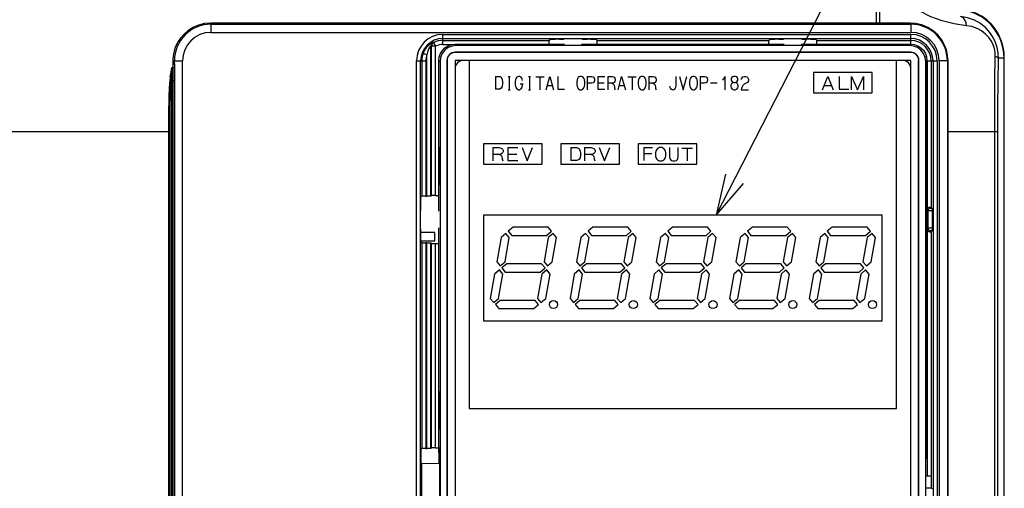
# Model space of a CAD drawing. Extents: x 31 to 410, y 32 to 287.
# Tile 14 of 41: x 64 to 112, y 224 to 247. Entities that reach past the tile are written whole.
import ezdxf

# ---------------------------------------------------------------- set-up
doc = ezdxf.new("R2010")
doc.units = 0
doc.header["$LTSCALE"] = 23.1
doc.layers.get('0').update_dxf_attribs({"linetype": 'CONTINUOUS'})
for name, color, linetype in [('ALL_AXIS', 7, 'CONTINUOUS'), ('ALL_CURVE', 7, 'CONTINUOUS'), ('ALL_FEATURES', 7, 'CONTINUOUS'), ('ALL_NOTE', 7, 'CONTINUOUS')]:
    doc.layers.add(name, color=color, linetype=linetype)

msp = doc.modelspace()

# ---------------------------------------------------------------- linework, layer by layer
at = {"color": 7, "linetype": 'CONTINUOUS'}
for p, q in [((83.947, 236.771), (83.265, 236.771)), ((83.947, 236.371), (83.947, 236.771)), ((83.266, 236.371), (83.947, 236.371))]:
    msp.add_line(p, q, dxfattribs=at)
at = {"layer": 'ALL_AXIS', "color": 7, "linetype": 'CONTINUOUS'}
for p, q in [((102.567, 244.631), (102.567, 243.631)), ((105.447, 244.631), (102.567, 244.631)), ((105.447, 243.631), (105.447, 244.631)), ((102.567, 243.631), (105.447, 243.631)), ((87.445, 236.732), (87.207, 236.532)), ((87.613, 236.532), (87.445, 236.732)), ((87.801, 237.031), (87.563, 236.831)), ((87.563, 236.831), (87.73, 236.631)), ((89.518, 237.031), (87.801, 237.031)), ((89.448, 236.631), (89.686, 236.831)), ((89.686, 236.831), (89.518, 237.031)), ((89.768, 236.732), (89.53, 236.532)), ((89.936, 236.532), (89.768, 236.732)), ((91.365, 236.732), (91.127, 236.532)), ((91.533, 236.532), (91.365, 236.732)), ((91.721, 237.031), (91.483, 236.831)), ((91.483, 236.831), (91.65, 236.631)), ((93.438, 237.031), (91.721, 237.031)), ((93.368, 236.631), (93.606, 236.831)), ((93.606, 236.831), (93.438, 237.031)), ((93.688, 236.732), (93.45, 236.532)), ((93.856, 236.532), (93.688, 236.732)), ((95.285, 236.732), (95.047, 236.532)), ((95.453, 236.532), (95.285, 236.732)), ((95.641, 237.031), (95.403, 236.831)), ((95.403, 236.831), (95.57, 236.631)), ((97.358, 237.031), (95.641, 237.031)), ((97.288, 236.631), (97.526, 236.831)), ((97.526, 236.831), (97.358, 237.031)), ((97.608, 236.732), (97.37, 236.532)), ((97.776, 236.532), (97.608, 236.732)), ((99.205, 236.732), (98.967, 236.532)), ((99.373, 236.532), (99.205, 236.732)), ((99.561, 237.031), (99.323, 236.831)), ((99.323, 236.831), (99.49, 236.631)), ((101.278, 237.031), (99.561, 237.031)), ((101.208, 236.631), (101.446, 236.831)), ((101.446, 236.831), (101.278, 237.031)), ((101.528, 236.732), (101.29, 236.532)), ((101.696, 236.532), (101.528, 236.732)), ((103.125, 236.732), (102.887, 236.532)), ((103.293, 236.532), (103.125, 236.732)), ((103.481, 237.031), (103.243, 236.831)), ((103.243, 236.831), (103.41, 236.631)), ((105.198, 237.031), (103.481, 237.031)), ((105.128, 236.631), (105.366, 236.831)), ((105.366, 236.831), (105.198, 237.031)), ((105.448, 236.732), (105.21, 236.532)), ((105.616, 236.532), (105.448, 236.732)), ((87.207, 236.532), (86.995, 235.329)), ((87.401, 235.329), (87.613, 236.532)), ((87.73, 236.631), (89.448, 236.631)), ((89.53, 236.532), (89.318, 235.329)), ((89.724, 235.329), (89.936, 236.532)), ((91.127, 236.532), (90.915, 235.329)), ((91.321, 235.329), (91.533, 236.532)), ((91.65, 236.631), (93.368, 236.631)), ((93.45, 236.532), (93.238, 235.329)), ((93.644, 235.329), (93.856, 236.532)), ((95.047, 236.532), (94.835, 235.329)), ((95.241, 235.329), (95.453, 236.532)), ((95.57, 236.631), (97.288, 236.631)), ((97.37, 236.532), (97.158, 235.329)), ((97.564, 235.329), (97.776, 236.532)), ((98.967, 236.532), (98.755, 235.329)), ((99.161, 235.329), (99.373, 236.532)), ((99.49, 236.631), (101.208, 236.631)), ((101.29, 236.532), (101.078, 235.329)), ((101.484, 235.329), (101.696, 236.532)), ((102.887, 236.532), (102.675, 235.329)), ((103.081, 235.329), (103.293, 236.532)), ((103.41, 236.631), (105.128, 236.631)), ((105.21, 236.532), (104.998, 235.329)), ((105.404, 235.329), (105.616, 236.532)), ((86.995, 235.329), (87.163, 235.129)), ((87.163, 235.129), (87.401, 235.329)), ((89.318, 235.329), (89.486, 235.129)), ((89.486, 235.129), (89.724, 235.329)), ((90.915, 235.329), (91.083, 235.129)), ((91.083, 235.129), (91.321, 235.329)), ((93.238, 235.329), (93.406, 235.129)), ((93.406, 235.129), (93.644, 235.329)), ((94.835, 235.329), (95.003, 235.129)), ((95.003, 235.129), (95.241, 235.329)), ((97.158, 235.329), (97.326, 235.129)), ((97.326, 235.129), (97.564, 235.329)), ((98.755, 235.329), (98.923, 235.129)), ((98.923, 235.129), (99.161, 235.329)), ((101.078, 235.329), (101.246, 235.129)), ((101.246, 235.129), (101.484, 235.329)), ((102.675, 235.329), (102.843, 235.129)), ((102.843, 235.129), (103.081, 235.329)), ((104.998, 235.329), (105.166, 235.129)), ((105.166, 235.129), (105.404, 235.329)), ((87.128, 234.932), (86.889, 234.732)), ((87.296, 234.732), (87.128, 234.932)), ((87.484, 235.231), (87.245, 235.031)), ((87.245, 235.031), (87.413, 234.831)), ((87.413, 234.831), (89.13, 234.831)), ((89.201, 235.231), (87.484, 235.231)), ((89.13, 234.831), (89.368, 235.031)), ((89.368, 235.031), (89.201, 235.231)), ((89.451, 234.932), (89.213, 234.732)), ((89.619, 234.732), (89.451, 234.932)), ((91.048, 234.932), (90.809, 234.732)), ((91.216, 234.732), (91.048, 234.932)), ((91.404, 235.231), (91.165, 235.031)), ((91.165, 235.031), (91.333, 234.831)), ((91.333, 234.831), (93.05, 234.831)), ((93.121, 235.231), (91.404, 235.231)), ((93.05, 234.831), (93.288, 235.031)), ((93.288, 235.031), (93.121, 235.231)), ((93.371, 234.932), (93.133, 234.732)), ((93.539, 234.732), (93.371, 234.932)), ((94.968, 234.932), (94.729, 234.732)), ((95.136, 234.732), (94.968, 234.932)), ((95.324, 235.231), (95.085, 235.031)), ((95.085, 235.031), (95.253, 234.831)), ((95.253, 234.831), (96.97, 234.831)), ((97.041, 235.231), (95.324, 235.231)), ((96.97, 234.831), (97.208, 235.031)), ((97.208, 235.031), (97.041, 235.231)), ((97.291, 234.932), (97.053, 234.732)), ((97.459, 234.732), (97.291, 234.932)), ((98.888, 234.932), (98.649, 234.732)), ((99.056, 234.732), (98.888, 234.932)), ((99.244, 235.231), (99.005, 235.031)), ((99.005, 235.031), (99.173, 234.831)), ((99.173, 234.831), (100.89, 234.831)), ((100.961, 235.231), (99.244, 235.231)), ((100.89, 234.831), (101.128, 235.031)), ((101.128, 235.031), (100.961, 235.231)), ((101.211, 234.932), (100.973, 234.732)), ((101.379, 234.732), (101.211, 234.932)), ((102.808, 234.932), (102.569, 234.732)), ((102.976, 234.732), (102.808, 234.932)), ((103.164, 235.231), (102.925, 235.031)), ((102.925, 235.031), (103.093, 234.831)), ((103.093, 234.831), (104.81, 234.831)), ((104.881, 235.231), (103.164, 235.231)), ((104.81, 234.831), (105.048, 235.031)), ((105.048, 235.031), (104.881, 235.231)), ((105.131, 234.932), (104.893, 234.732)), ((105.299, 234.732), (105.131, 234.932)), ((86.889, 234.732), (86.677, 233.529)), ((87.083, 233.529), (87.296, 234.732)), ((89.213, 234.732), (89.001, 233.529)), ((89.407, 233.529), (89.619, 234.732)), ((90.809, 234.732), (90.597, 233.529)), ((91.003, 233.529), (91.216, 234.732)), ((93.133, 234.732), (92.921, 233.529)), ((93.327, 233.529), (93.539, 234.732)), ((94.729, 234.732), (94.517, 233.529)), ((94.923, 233.529), (95.136, 234.732)), ((97.053, 234.732), (96.841, 233.529)), ((97.247, 233.529), (97.459, 234.732)), ((98.649, 234.732), (98.437, 233.529)), ((98.843, 233.529), (99.056, 234.732)), ((100.973, 234.732), (100.761, 233.529)), ((101.167, 233.529), (101.379, 234.732)), ((102.569, 234.732), (102.357, 233.529)), ((102.763, 233.529), (102.976, 234.732)), ((104.893, 234.732), (104.681, 233.529)), ((105.087, 233.529), (105.299, 234.732)), ((86.677, 233.529), (86.845, 233.329)), ((86.845, 233.329), (87.083, 233.529)), ((87.166, 233.431), (86.928, 233.231)), ((88.883, 233.431), (87.166, 233.431)), ((89.051, 233.231), (88.883, 233.431)), ((89.001, 233.529), (89.168, 233.329)), ((89.168, 233.329), (89.407, 233.529)), ((90.597, 233.529), (90.765, 233.329)), ((90.765, 233.329), (91.003, 233.529)), ((91.086, 233.431), (90.848, 233.231)), ((92.803, 233.431), (91.086, 233.431)), ((92.971, 233.231), (92.803, 233.431)), ((92.921, 233.529), (93.088, 233.329)), ((93.088, 233.329), (93.327, 233.529)), ((94.517, 233.529), (94.685, 233.329)), ((94.685, 233.329), (94.923, 233.529)), ((95.006, 233.431), (94.768, 233.231)), ((96.723, 233.431), (95.006, 233.431)), ((96.891, 233.231), (96.723, 233.431)), ((96.841, 233.529), (97.008, 233.329)), ((97.008, 233.329), (97.247, 233.529)), ((98.437, 233.529), (98.605, 233.329)), ((98.605, 233.329), (98.843, 233.529)), ((98.926, 233.431), (98.688, 233.231)), ((100.643, 233.431), (98.926, 233.431)), ((100.811, 233.231), (100.643, 233.431)), ((100.761, 233.529), (100.928, 233.329)), ((100.928, 233.329), (101.167, 233.529)), ((102.357, 233.529), (102.525, 233.329)), ((102.525, 233.329), (102.763, 233.529)), ((102.846, 233.431), (102.608, 233.231)), ((104.563, 233.431), (102.846, 233.431)), ((104.731, 233.231), (104.563, 233.431)), ((104.681, 233.529), (104.848, 233.329)), ((104.848, 233.329), (105.087, 233.529)), ((86.928, 233.231), (87.096, 233.031)), ((87.096, 233.031), (88.813, 233.031)), ((88.813, 233.031), (89.051, 233.231)), ((90.848, 233.231), (91.016, 233.031)), ((91.016, 233.031), (92.733, 233.031)), ((92.733, 233.031), (92.971, 233.231)), ((94.768, 233.231), (94.936, 233.031)), ((94.936, 233.031), (96.653, 233.031)), ((96.653, 233.031), (96.891, 233.231)), ((98.688, 233.231), (98.856, 233.031)), ((98.856, 233.031), (100.573, 233.031)), ((100.573, 233.031), (100.811, 233.231)), ((102.608, 233.231), (102.776, 233.031)), ((102.776, 233.031), (104.493, 233.031)), ((104.493, 233.031), (104.731, 233.231))]:
    msp.add_line(p, q, dxfattribs=at)
for centre in [(89.787, 233.231), (93.707, 233.231), (97.627, 233.231), (101.547, 233.231), (105.467, 233.231)]:
    msp.add_circle(centre, 0.2, dxfattribs=at)
at = {"layer": 'ALL_CURVE', "color": 40, "linetype": 'CONTINUOUS'}
for p, q in [((85.647, 245.231), (85.647, 228.131)), ((106.647, 228.131), (106.647, 245.231)), ((86.941, 244.446), (86.941, 243.816)), ((86.941, 244.446), (87.146, 244.446)), ((87.146, 244.446), (87.209, 244.401)), ((87.556, 244.446), (87.65, 244.446)), ((87.603, 244.446), (87.603, 243.793)), ((88.06, 244.446), (87.981, 244.401)), ((88.123, 244.446), (88.06, 244.446)), ((88.17, 244.423), (88.123, 244.446)), ((88.564, 244.446), (88.658, 244.446)), ((88.611, 244.446), (88.611, 243.793)), ((89.43, 243.793), (89.603, 244.446)), ((89.603, 244.446), (89.792, 243.793)), ((89.997, 244.446), (89.997, 243.816)), ((91.084, 244.446), (91.036, 244.423)), ((91.162, 244.446), (91.084, 244.446)), ((91.21, 244.423), (91.162, 244.446)), ((91.446, 244.446), (91.446, 243.793)), ((91.446, 244.446), (91.666, 244.446)), ((91.666, 244.446), (91.729, 244.423)), ((91.966, 244.446), (91.966, 243.816)), ((91.966, 244.446), (92.312, 244.446)), ((92.454, 244.446), (92.454, 243.793)), ((92.454, 244.446), (92.674, 244.446)), ((92.674, 244.446), (92.737, 244.423)), ((92.958, 243.793), (93.131, 244.446)), ((93.131, 244.446), (93.32, 243.793)), ((94.108, 244.446), (94.06, 244.423)), ((94.186, 244.446), (94.108, 244.446)), ((94.234, 244.423), (94.186, 244.446)), ((94.47, 244.446), (94.47, 243.793)), ((94.47, 244.446), (94.69, 244.446)), ((94.69, 244.446), (94.753, 244.423)), ((95.793, 244.446), (95.793, 243.996)), ((95.982, 244.446), (96.155, 243.793)), ((96.155, 243.793), (96.344, 244.446)), ((96.628, 244.446), (96.58, 244.423)), ((96.706, 244.446), (96.628, 244.446)), ((96.754, 244.423), (96.706, 244.446)), ((96.99, 244.446), (96.99, 243.793)), ((96.99, 244.446), (97.21, 244.446)), ((97.21, 244.446), (97.273, 244.423)), ((98.218, 244.446), (98.092, 244.266)), ((98.218, 243.793), (98.218, 244.446)), ((98.644, 244.446), (98.565, 244.423)), ((98.722, 244.446), (98.644, 244.446)), ((98.801, 244.423), (98.722, 244.446)), ((99.1, 244.423), (99.163, 244.446)), ((99.163, 244.446), (99.226, 244.446)), ((99.226, 244.446), (99.289, 244.423)), ((102.567, 244.631), (102.567, 243.631)), ((105.447, 244.631), (102.567, 244.631)), ((103.017, 243.793), (103.264, 244.446)), ((103.264, 244.446), (103.534, 243.793)), ((103.827, 244.446), (103.827, 243.816)), ((104.434, 243.793), (104.434, 244.446)), ((104.434, 244.446), (104.727, 243.793)), ((104.727, 243.793), (105.019, 244.446)), ((105.019, 244.446), (105.019, 243.793)), ((105.447, 243.631), (105.447, 244.631)), ((87.209, 244.401), (87.256, 244.288)), ((87.256, 244.288), (87.272, 244.176)), ((87.272, 244.086), (87.256, 243.951)), ((87.272, 244.176), (87.272, 244.086)), ((87.918, 244.288), (87.902, 244.176)), ((87.902, 244.176), (87.902, 244.063)), ((87.902, 244.063), (87.918, 243.951)), ((87.949, 244.356), (87.918, 244.288)), ((87.981, 244.401), (87.949, 244.356)), ((88.154, 244.086), (88.296, 244.086)), ((88.201, 244.401), (88.17, 244.423)), ((88.233, 244.356), (88.201, 244.401)), ((88.249, 244.311), (88.233, 244.356)), ((88.264, 244.243), (88.249, 244.311)), ((88.249, 243.928), (88.264, 244.018)), ((88.264, 244.018), (88.264, 244.086)), ((88.91, 244.423), (89.32, 244.423)), ((89.115, 244.423), (89.115, 243.793)), ((89.493, 243.996), (89.729, 243.996)), ((90.942, 244.288), (90.926, 244.176)), ((90.926, 244.176), (90.926, 244.063)), ((90.926, 244.063), (90.942, 243.951)), ((90.973, 244.356), (90.942, 244.288)), ((91.005, 244.401), (90.973, 244.356)), ((91.036, 244.423), (91.005, 244.401)), ((91.241, 244.401), (91.21, 244.423)), ((91.273, 244.356), (91.241, 244.401)), ((91.304, 244.288), (91.273, 244.356)), ((91.32, 244.176), (91.304, 244.288)), ((91.304, 243.951), (91.32, 244.063)), ((91.32, 244.063), (91.32, 244.176)), ((91.666, 244.108), (91.446, 244.108)), ((91.729, 244.131), (91.666, 244.108)), ((91.729, 244.423), (91.761, 244.401)), ((91.761, 244.153), (91.729, 244.131)), ((91.761, 244.401), (91.792, 244.356)), ((91.792, 244.198), (91.761, 244.153)), ((91.792, 244.356), (91.808, 244.311)), ((91.808, 244.243), (91.792, 244.198)), ((91.808, 244.311), (91.808, 244.243)), ((91.966, 244.131), (92.281, 244.131)), ((92.674, 244.108), (92.454, 244.108)), ((92.737, 244.131), (92.674, 244.108)), ((92.674, 244.108), (92.722, 244.086)), ((92.722, 244.086), (92.753, 244.041)), ((92.737, 244.423), (92.769, 244.401)), ((92.769, 244.153), (92.737, 244.131)), ((92.753, 244.041), (92.769, 243.996)), ((92.769, 244.401), (92.8, 244.356)), ((92.8, 244.198), (92.769, 244.153)), ((92.769, 243.996), (92.785, 243.928)), ((92.8, 244.356), (92.816, 244.311)), ((92.816, 244.243), (92.8, 244.198)), ((92.816, 244.311), (92.816, 244.243)), ((93.021, 243.996), (93.257, 243.996)), ((93.446, 244.423), (93.856, 244.423)), ((93.651, 244.423), (93.651, 243.793)), ((93.966, 244.288), (93.95, 244.176)), ((93.95, 244.176), (93.95, 244.063)), ((93.95, 244.063), (93.966, 243.951)), ((93.997, 244.356), (93.966, 244.288)), ((94.029, 244.401), (93.997, 244.356)), ((94.06, 244.423), (94.029, 244.401)), ((94.265, 244.401), (94.234, 244.423)), ((94.297, 244.356), (94.265, 244.401)), ((94.328, 244.288), (94.297, 244.356)), ((94.344, 244.176), (94.328, 244.288)), ((94.328, 243.951), (94.344, 244.063)), ((94.344, 244.063), (94.344, 244.176)), ((94.69, 244.108), (94.47, 244.108)), ((94.753, 244.131), (94.69, 244.108)), ((94.69, 244.108), (94.738, 244.086)), ((94.738, 244.086), (94.769, 244.041)), ((94.753, 244.423), (94.785, 244.401)), ((94.785, 244.153), (94.753, 244.131)), ((94.769, 244.041), (94.785, 243.996)), ((94.785, 244.401), (94.816, 244.356)), ((94.816, 244.198), (94.785, 244.153)), ((94.785, 243.996), (94.801, 243.928)), ((94.816, 244.356), (94.832, 244.311)), ((94.832, 244.243), (94.816, 244.198)), ((94.832, 244.311), (94.832, 244.243)), ((95.525, 243.906), (95.509, 243.973)), ((95.793, 243.996), (95.777, 243.906)), ((96.486, 244.288), (96.47, 244.176)), ((96.47, 244.176), (96.47, 244.063)), ((96.47, 244.063), (96.486, 243.951)), ((96.517, 244.356), (96.486, 244.288)), ((96.549, 244.401), (96.517, 244.356)), ((96.58, 244.423), (96.549, 244.401)), ((96.785, 244.401), (96.754, 244.423)), ((96.817, 244.356), (96.785, 244.401)), ((96.848, 244.288), (96.817, 244.356)), ((96.864, 244.176), (96.848, 244.288)), ((96.848, 243.951), (96.864, 244.063)), ((96.864, 244.063), (96.864, 244.176)), ((97.21, 244.108), (96.99, 244.108)), ((97.273, 244.131), (97.21, 244.108)), ((97.273, 244.423), (97.305, 244.401)), ((97.305, 244.153), (97.273, 244.131)), ((97.305, 244.401), (97.336, 244.356)), ((97.336, 244.198), (97.305, 244.153)), ((97.336, 244.356), (97.352, 244.311)), ((97.352, 244.243), (97.336, 244.198)), ((97.352, 244.311), (97.352, 244.243)), ((97.51, 244.131), (97.825, 244.131)), ((98.533, 244.086), (98.502, 244.018)), ((98.502, 244.018), (98.502, 243.951)), ((98.533, 244.378), (98.518, 244.333)), ((98.518, 244.333), (98.518, 244.266)), ((98.518, 244.266), (98.533, 244.221)), ((98.565, 244.423), (98.533, 244.378)), ((98.533, 244.221), (98.565, 244.176)), ((98.581, 244.131), (98.533, 244.086)), ((98.565, 244.176), (98.628, 244.153)), ((98.628, 244.153), (98.581, 244.131)), ((98.628, 244.153), (98.738, 244.153)), ((98.738, 244.153), (98.801, 244.176)), ((98.785, 244.131), (98.738, 244.153)), ((98.833, 244.086), (98.785, 244.131)), ((98.833, 244.378), (98.801, 244.423)), ((98.801, 244.176), (98.848, 244.266)), ((98.848, 244.333), (98.833, 244.378)), ((98.864, 244.018), (98.833, 244.086)), ((98.848, 244.266), (98.848, 244.333)), ((98.864, 243.951), (98.864, 244.018)), ((99.006, 244.288), (99.022, 244.333)), ((99.022, 244.333), (99.053, 244.378)), ((99.053, 244.378), (99.1, 244.423)), ((99.1, 243.996), (99.053, 243.928)), ((99.163, 244.063), (99.1, 243.996)), ((99.321, 244.153), (99.163, 244.063)), ((99.289, 244.423), (99.337, 244.378)), ((99.352, 244.198), (99.321, 244.153)), ((99.337, 244.378), (99.368, 244.311)), ((99.368, 244.243), (99.352, 244.198)), ((99.368, 244.311), (99.368, 244.243)), ((103.107, 243.996), (103.444, 243.996)), ((87.146, 243.816), (86.941, 243.816)), ((87.209, 243.861), (87.146, 243.816)), ((87.256, 243.951), (87.209, 243.861)), ((87.556, 243.793), (87.65, 243.793)), ((87.918, 243.951), (87.949, 243.883)), ((87.949, 243.883), (87.981, 243.838)), ((87.981, 243.838), (88.012, 243.816)), ((88.012, 243.816), (88.06, 243.793)), ((88.06, 243.793), (88.123, 243.793)), ((88.123, 243.793), (88.17, 243.816)), ((88.17, 243.816), (88.201, 243.838)), ((88.201, 243.838), (88.233, 243.883)), ((88.233, 243.883), (88.249, 243.928)), ((88.564, 243.793), (88.658, 243.793)), ((89.997, 243.816), (90.328, 243.816)), ((90.942, 243.951), (90.973, 243.883)), ((90.973, 243.883), (91.005, 243.838)), ((91.005, 243.838), (91.036, 243.816)), ((91.036, 243.816), (91.084, 243.793)), ((91.084, 243.793), (91.162, 243.793)), ((91.162, 243.793), (91.21, 243.816)), ((91.21, 243.816), (91.241, 243.838)), ((91.241, 243.838), (91.273, 243.883)), ((91.273, 243.883), (91.304, 243.951)), ((91.966, 243.816), (92.312, 243.816)), ((92.785, 243.928), (92.785, 243.861)), ((92.785, 243.861), (92.8, 243.816)), ((92.8, 243.816), (92.816, 243.793)), ((93.966, 243.951), (93.997, 243.883)), ((93.997, 243.883), (94.029, 243.838)), ((94.029, 243.838), (94.06, 243.816)), ((94.06, 243.816), (94.108, 243.793)), ((94.108, 243.793), (94.186, 243.793)), ((94.186, 243.793), (94.234, 243.816)), ((94.234, 243.816), (94.265, 243.838)), ((94.265, 243.838), (94.297, 243.883)), ((94.297, 243.883), (94.328, 243.951)), ((94.801, 243.928), (94.801, 243.861)), ((94.801, 243.861), (94.816, 243.816)), ((94.816, 243.816), (94.832, 243.793)), ((95.541, 243.861), (95.525, 243.906)), ((95.572, 243.816), (95.541, 243.861)), ((95.62, 243.793), (95.572, 243.816)), ((95.698, 243.793), (95.62, 243.793)), ((95.73, 243.816), (95.698, 243.793)), ((95.761, 243.861), (95.73, 243.816)), ((95.777, 243.906), (95.761, 243.861)), ((96.486, 243.951), (96.517, 243.883)), ((96.517, 243.883), (96.549, 243.838)), ((96.549, 243.838), (96.58, 243.816)), ((96.58, 243.816), (96.628, 243.793)), ((96.628, 243.793), (96.706, 243.793)), ((96.706, 243.793), (96.754, 243.816)), ((96.754, 243.816), (96.785, 243.838)), ((96.785, 243.838), (96.817, 243.883)), ((96.817, 243.883), (96.848, 243.951)), ((98.502, 243.951), (98.518, 243.883)), ((98.518, 243.883), (98.549, 243.838)), ((98.549, 243.838), (98.581, 243.816)), ((98.581, 243.816), (98.644, 243.793)), ((98.644, 243.793), (98.722, 243.793)), ((98.722, 243.793), (98.785, 243.816)), ((98.785, 243.816), (98.817, 243.838)), ((98.817, 243.838), (98.848, 243.883)), ((98.848, 243.883), (98.864, 243.951)), ((99.022, 243.861), (99.006, 243.793)), ((99.006, 243.793), (99.368, 243.793)), ((99.053, 243.928), (99.022, 243.861)), ((102.567, 243.631), (105.447, 243.631)), ((103.827, 243.816), (104.299, 243.816)), ((86.347, 241.131), (86.347, 240.131)), ((89.227, 241.131), (86.347, 241.131)), ((89.227, 240.131), (89.227, 241.131)), ((90.147, 241.131), (90.147, 240.131)), ((93.027, 241.131), (90.147, 241.131)), ((93.027, 240.131), (93.027, 241.131)), ((93.947, 241.131), (93.947, 240.131)), ((96.827, 241.131), (93.947, 241.131)), ((96.827, 240.131), (96.827, 241.131)), ((86.797, 240.946), (86.797, 240.293)), ((86.797, 240.946), (87.112, 240.946)), ((87.112, 240.608), (86.797, 240.608)), ((87.112, 240.946), (87.202, 240.923)), ((87.202, 240.631), (87.112, 240.608)), ((87.112, 240.608), (87.179, 240.586)), ((87.179, 240.586), (87.224, 240.541)), ((87.202, 240.923), (87.247, 240.901)), ((87.247, 240.653), (87.202, 240.631)), ((87.247, 240.901), (87.292, 240.856)), ((87.292, 240.698), (87.247, 240.653)), ((87.292, 240.856), (87.314, 240.811)), ((87.314, 240.743), (87.292, 240.698)), ((87.314, 240.811), (87.314, 240.743)), ((87.539, 240.946), (87.539, 240.316)), ((87.539, 240.946), (88.034, 240.946)), ((87.539, 240.631), (87.989, 240.631)), ((88.237, 240.946), (88.484, 240.293)), ((88.484, 240.293), (88.754, 240.946)), ((90.642, 240.946), (90.642, 240.316)), ((90.642, 240.946), (90.934, 240.946)), ((90.934, 240.946), (91.024, 240.901)), ((91.024, 240.901), (91.092, 240.788)), ((91.092, 240.788), (91.114, 240.676)), ((91.114, 240.586), (91.092, 240.451)), ((91.114, 240.676), (91.114, 240.586)), ((91.317, 240.946), (91.317, 240.293)), ((91.317, 240.946), (91.632, 240.946)), ((91.632, 240.608), (91.317, 240.608)), ((91.632, 240.946), (91.722, 240.923)), ((91.722, 240.631), (91.632, 240.608)), ((91.632, 240.608), (91.699, 240.586)), ((91.699, 240.586), (91.744, 240.541)), ((91.722, 240.923), (91.767, 240.901)), ((91.767, 240.653), (91.722, 240.631)), ((91.767, 240.901), (91.812, 240.856)), ((91.812, 240.698), (91.767, 240.653)), ((91.812, 240.856), (91.834, 240.811)), ((91.834, 240.743), (91.812, 240.698)), ((91.834, 240.811), (91.834, 240.743)), ((92.037, 240.946), (92.284, 240.293)), ((92.284, 240.293), (92.554, 240.946)), ((94.233, 240.946), (94.233, 240.316)), ((94.233, 240.946), (94.658, 240.946)), ((94.233, 240.653), (94.617, 240.653)), ((94.82, 240.788), (94.8, 240.676)), ((94.8, 240.676), (94.8, 240.563)), ((94.86, 240.856), (94.82, 240.788)), ((94.901, 240.901), (94.86, 240.856)), ((94.941, 240.923), (94.901, 240.901)), ((95.002, 240.946), (94.941, 240.923)), ((95.103, 240.946), (95.002, 240.946)), ((95.164, 240.923), (95.103, 240.946)), ((95.205, 240.901), (95.164, 240.923)), ((95.245, 240.856), (95.205, 240.901)), ((95.286, 240.788), (95.245, 240.856)), ((95.306, 240.676), (95.286, 240.788)), ((95.306, 240.563), (95.306, 240.676)), ((95.488, 240.946), (95.488, 240.496)), ((95.913, 240.496), (95.913, 240.946)), ((96.096, 240.923), (96.622, 240.923)), ((96.359, 240.923), (96.359, 240.293)), ((86.347, 240.131), (89.227, 240.131)), ((87.224, 240.541), (87.247, 240.496)), ((87.247, 240.496), (87.269, 240.428)), ((87.269, 240.428), (87.269, 240.361)), ((87.269, 240.361), (87.292, 240.316)), ((87.292, 240.316), (87.314, 240.293)), ((87.539, 240.316), (88.034, 240.316)), ((90.147, 240.131), (93.027, 240.131)), ((90.934, 240.316), (90.642, 240.316)), ((91.024, 240.361), (90.934, 240.316)), ((91.092, 240.451), (91.024, 240.361)), ((91.744, 240.541), (91.767, 240.496)), ((91.767, 240.496), (91.789, 240.428)), ((91.789, 240.428), (91.789, 240.361)), ((91.789, 240.361), (91.812, 240.316)), ((91.812, 240.316), (91.834, 240.293)), ((93.947, 240.131), (96.827, 240.131)), ((94.8, 240.563), (94.82, 240.451)), ((94.82, 240.451), (94.86, 240.383)), ((94.86, 240.383), (94.901, 240.338)), ((94.901, 240.338), (94.941, 240.316)), ((94.941, 240.316), (95.002, 240.293)), ((95.002, 240.293), (95.103, 240.293)), ((95.103, 240.293), (95.164, 240.316)), ((95.164, 240.316), (95.205, 240.338)), ((95.205, 240.338), (95.245, 240.383)), ((95.245, 240.383), (95.286, 240.451)), ((95.286, 240.451), (95.306, 240.563)), ((95.488, 240.496), (95.508, 240.406)), ((95.508, 240.406), (95.529, 240.361)), ((95.529, 240.361), (95.569, 240.316)), ((95.569, 240.316), (95.65, 240.293)), ((95.65, 240.293), (95.751, 240.293)), ((95.751, 240.293), (95.832, 240.316)), ((95.832, 240.316), (95.873, 240.361)), ((95.873, 240.361), (95.893, 240.406)), ((95.893, 240.406), (95.913, 240.496)), ((86.347, 237.631), (86.347, 232.431)), ((105.947, 237.631), (86.347, 237.631)), ((105.947, 232.431), (105.947, 237.631)), ((86.347, 232.431), (105.947, 232.431)), ((85.647, 228.131), (106.647, 228.131))]:
    msp.add_line(p, q, dxfattribs=at)
at = {"layer": 'ALL_FEATURES', "color": 9, "linetype": 'CONTINUOUS'}
for p, q in [((105.67, 247.069), (105.67, 249.637)), ((105.823, 247.07), (105.823, 249.629)), ((72.947, 247.069), (72.947, 246.611)), ((105.67, 247.069), (72.947, 247.069)), ((105.67, 247.069), (105.67, 247.011)), ((107.316, 247.07), (105.823, 247.07)), ((107.347, 247.011), (107.347, 246.611)), ((72.947, 246.611), (107.347, 246.611)), ((84.347, 246.014), (84.347, 246.507)), ((84.347, 246.507), (107.347, 246.507)), ((107.347, 246.029), (107.347, 246.507)), ((83.76, 238.562), (83.76, 245.95)), ((83.77, 245.944), (83.76, 245.95)), ((83.791, 245.931), (83.77, 245.944)), ((83.791, 238.593), (83.791, 245.931)), ((83.991, 245.931), (83.791, 245.931)), ((83.903, 246.11), (83.867, 246.128)), ((83.991, 245.931), (83.903, 246.11)), ((83.991, 238.597), (83.991, 245.931)), ((84.347, 246.307), (107.347, 246.307)), ((84.347, 246.214), (89.564, 246.214)), ((84.347, 246.014), (84.811, 246.014)), ((85.011, 245.966), (84.948, 246.029)), ((91.929, 246.214), (100.364, 246.214)), ((102.729, 246.214), (107.347, 246.214)), ((107.283, 245.966), (107.346, 246.029)), ((83.373, 245.581), (83.56, 245.51)), ((83.56, 238.558), (83.56, 245.51)), ((84.947, 245.62), (84.947, 245.631)), ((107.347, 245.62), (107.347, 245.631)), ((71.067, 245.197), (71.067, 245.059)), ((71.067, 245.059), (71.068, 244.883)), ((71.147, 245.211), (71.547, 245.211)), ((71.547, 197.531), (71.547, 245.211)), ((83.05, 209.914), (83.05, 245.211)), ((83.05, 245.211), (83.505, 245.211)), ((83.25, 209.914), (83.25, 245.211)), ((83.305, 245.211), (83.305, 238.555)), ((83.505, 245.211), (83.505, 238.558)), ((84.211, 245.166), (84.148, 245.229)), ((84.557, 245.231), (84.547, 245.231)), ((107.736, 245.231), (107.747, 245.231)), ((108.083, 245.166), (108.145, 245.229)), ((108.15, 245.211), (108.15, 237.919)), ((108.15, 245.211), (108.643, 245.211)), ((108.35, 245.211), (108.35, 238.007)), ((108.443, 245.211), (108.443, 223.322)), ((108.643, 245.211), (108.643, 223.32)), ((108.747, 245.211), (108.747, 223.313)), ((109.147, 245.211), (108.747, 245.211)), ((109.183, 222.923), (109.183, 245.198)), ((111.936, 245.347), (111.656, 245.347)), ((71.027, 197.531), (71.027, 244.883)), ((71.027, 244.883), (71.068, 244.883)), ((71.068, 244.883), (71.069, 244.804)), ((71.148, 244.896), (71.148, 244.816)), ((70.974, 244.252), (71.152, 244.252)), ((71.074, 244.252), (71.074, 197.531)), ((71.152, 244.333), (71.152, 197.531)), ((70.867, 197.531), (70.867, 242.997)), ((61.868, 241.731), (70.947, 241.731)), ((109.147, 241.731), (111.634, 241.731)), ((111.479, 219.421), (111.479, 241.731)), ((111.634, 197.531), (111.634, 241.731)), ((108.193, 237.844), (108.147, 237.891)), ((108.193, 237.844), (108.193, 236.977)), ((108.313, 237.964), (108.267, 238.01)), ((108.193, 236.977), (108.147, 236.931)), ((108.15, 236.902), (108.15, 224.797)), ((108.313, 236.857), (108.267, 236.811)), ((108.35, 236.814), (108.35, 224.793)), ((83.305, 236.266), (83.305, 226.155)), ((83.505, 236.263), (83.505, 226.158)), ((83.56, 226.158), (83.56, 236.263)), ((83.76, 226.162), (83.76, 236.26)), ((83.791, 226.193), (83.791, 236.228)), ((83.991, 226.197), (83.991, 236.225)), ((84.147, 225.951), (84.147, 225.951))]:
    msp.add_line(p, q, dxfattribs=at)
at = {"layer": 'ALL_FEATURES', "color": 7, "linetype": 'CONTINUOUS'}
for p, q in [((72.947, 247.011), (107.347, 247.011)), ((84.948, 246.029), (90.331, 246.029)), ((107.283, 245.966), (85.011, 245.966)), ((89.626, 246.276), (89.564, 246.214)), ((90.057, 246.28), (89.866, 246.28)), ((91.162, 246.029), (101.131, 246.029)), ((91.627, 246.28), (91.436, 246.28)), ((91.929, 246.214), (91.867, 246.276)), ((100.426, 246.276), (100.364, 246.214)), ((100.857, 246.28), (100.666, 246.28)), ((101.962, 246.029), (107.346, 246.029)), ((102.427, 246.28), (102.236, 246.28)), ((102.729, 246.214), (102.667, 246.276)), ((107.347, 245.631), (84.947, 245.631)), ((107.347, 245.62), (84.947, 245.62)), ((71.147, 245.072), (71.147, 245.211)), ((84.148, 237.822), (84.148, 245.229)), ((84.211, 245.166), (84.211, 210.895)), ((84.547, 245.231), (84.547, 210.831)), ((84.557, 245.231), (84.557, 210.831)), ((84.943, 245.234), (84.943, 210.827)), ((84.943, 245.234), (84.947, 245.231)), ((107.35, 245.234), (84.943, 245.234)), ((84.947, 245.231), (84.947, 244.831)), ((85.347, 245.231), (84.947, 245.231)), ((107.347, 245.231), (106.947, 245.231)), ((107.35, 245.234), (107.347, 245.231)), ((107.347, 244.831), (107.347, 245.231)), ((107.35, 210.827), (107.35, 245.234)), ((107.736, 210.831), (107.736, 245.231)), ((107.747, 210.831), (107.747, 245.231)), ((108.083, 210.895), (108.083, 245.166)), ((108.145, 245.229), (108.145, 225.708)), ((109.147, 245.211), (109.147, 223.001)), ((111.936, 220.931), (111.936, 245.347)), ((111.947, 156.531), (111.947, 245.347)), ((70.947, 197.531), (70.947, 242.992)), ((86.347, 241.131), (86.347, 240.131)), ((89.227, 241.131), (86.347, 241.131)), ((89.227, 240.131), (89.227, 241.131)), ((90.147, 241.131), (90.147, 240.131)), ((93.027, 241.131), (90.147, 241.131)), ((93.027, 240.131), (93.027, 241.131)), ((93.947, 241.131), (93.947, 240.131)), ((96.827, 241.131), (93.947, 241.131)), ((96.827, 240.131), (96.827, 241.131)), ((84.154, 240.965), (84.154, 239.096)), ((84.154, 240.965), (84.172, 240.963)), ((84.172, 240.963), (84.172, 239.098)), ((108.122, 240.963), (108.14, 240.965)), ((108.122, 240.963), (108.122, 239.098)), ((108.14, 239.096), (108.14, 240.965)), ((86.347, 240.131), (89.227, 240.131)), ((90.147, 240.131), (93.027, 240.131)), ((93.947, 240.131), (96.827, 240.131)), ((84.172, 239.098), (84.154, 239.096)), ((108.14, 239.096), (108.122, 239.098)), ((83.264, 238.102), (83.264, 238.278)), ((83.269, 238.518), (83.305, 238.555)), ((83.505, 238.558), (83.56, 238.558)), ((83.791, 238.593), (83.76, 238.562)), ((83.991, 238.597), (84.148, 238.597)), ((108.147, 237.891), (108.147, 236.931)), ((108.35, 238.007), (108.399, 237.958)), ((108.403, 237.836), (108.403, 236.985)), ((86.347, 237.631), (86.347, 232.431)), ((105.947, 237.631), (86.347, 237.631)), ((105.947, 232.431), (105.947, 237.631)), ((83.264, 236.543), (83.264, 236.719)), ((84.148, 226.198), (84.148, 236.999)), ((108.35, 236.814), (108.399, 236.863)), ((83.305, 236.266), (83.269, 236.303)), ((83.56, 236.263), (83.505, 236.263)), ((83.791, 236.228), (83.76, 236.26)), ((83.991, 236.225), (84.148, 236.225)), ((86.347, 232.431), (105.947, 232.431)), ((84.154, 228.965), (84.154, 227.096)), ((84.154, 228.965), (84.172, 228.963)), ((84.172, 228.963), (84.172, 227.098)), ((108.122, 228.963), (108.14, 228.965)), ((108.122, 228.963), (108.122, 227.098)), ((108.14, 227.096), (108.14, 228.965)), ((84.172, 227.098), (84.154, 227.096)), ((108.14, 227.096), (108.122, 227.098)), ((83.305, 226.155), (83.276, 226.125)), ((83.505, 226.158), (83.56, 226.158)), ((83.791, 226.193), (83.76, 226.162)), ((83.991, 226.197), (84.148, 226.197)), ((84.148, 226.198), (84.159, 226.188)), ((84.154, 225.958), (84.154, 226.188)), ((84.159, 226.188), (84.159, 225.729)), ((83.271, 225.885), (83.271, 225.688)), ((84.159, 225.963), (84.147, 225.951)), ((84.147, 225.951), (84.147, 225.951)), ((84.147, 225.951), (84.147, 225.426)), ((84.156, 225.941), (84.147, 225.951)), ((84.156, 225.941), (84.159, 225.944)), ((84.156, 225.941), (84.156, 225.426)), ((84.159, 225.729), (84.18, 225.708)), ((84.18, 225.708), (84.18, 222.353)), ((108.094, 225.656), (108.145, 225.708)), ((108.094, 211.205), (108.094, 225.656)), ((83.276, 225.448), (83.296, 225.428)), ((83.296, 225.428), (83.296, 222.593)), ((83.296, 225.428), (84.18, 225.426)), ((108.15, 224.797), (108.094, 224.797)), ((108.35, 224.793), (108.34, 224.794)), ((108.373, 224.77), (108.35, 224.793)), ((108.373, 224.211), (108.373, 224.77)), ((108.373, 224.211), (108.094, 224.211)), ((108.373, 224.211), (108.394, 224.19))]:
    msp.add_line(p, q, dxfattribs=at)
at = {"layer": 'ALL_FEATURES', "color": 9, "linetype": 'CONTINUOUS'}
for points in [[(110.092, 246.937), (109.476, 247.022), (108.89, 247.171), (108.338, 247.379), (107.821, 247.638), (107.34, 247.949), (106.886, 248.314), (106.475, 248.727), (106.118, 249.17), (105.823, 249.629)], [(111.656, 245.347), (111.642, 245.605), (111.596, 245.858), (111.517, 246.106), (111.4, 246.352), (111.241, 246.596), (111.031, 246.831), (110.774, 247.041), (110.475, 247.211), (110.143, 247.332), (109.789, 247.395)], [(110.092, 246.937), (110.066, 247.074), (110.02, 247.195), (109.956, 247.293), (109.877, 247.36), (109.789, 247.395)], [(72.947, 247.069), (72.634, 247.043), (72.329, 246.965), (72.047, 246.841), (71.803, 246.683), (71.605, 246.508), (71.449, 246.329), (71.331, 246.153), (71.242, 245.985), (71.177, 245.829), (71.131, 245.683), (71.1, 245.548), (71.081, 245.424), (71.07, 245.307), (71.067, 245.197)], [(105.823, 247.07), (105.747, 247.069), (105.67, 247.069)], [(105.823, 247.07), (105.827, 247.039), (105.834, 247.018), (105.843, 247.011)], [(109.183, 245.198), (109.162, 245.48), (109.1, 245.753), (108.997, 246.013), (108.855, 246.259), (108.674, 246.484), (108.452, 246.684), (108.191, 246.852), (107.894, 246.979), (107.584, 247.051), (107.316, 247.07)], [(107.316, 247.07), (107.322, 247.039), (107.333, 247.018), (107.347, 247.011)], [(111.503, 245.437), (111.493, 245.627), (111.458, 245.812), (111.398, 245.995), (111.309, 246.176), (111.188, 246.356), (111.028, 246.528), (110.833, 246.681), (110.607, 246.806), (110.357, 246.893), (110.092, 246.937)], [(83.867, 246.128), (83.856, 246.123), (83.824, 246.107), (83.773, 246.076), (83.701, 246.026), (83.617, 245.953), (83.528, 245.854), (83.444, 245.731), (83.373, 245.581)], [(83.76, 245.95), (83.755, 245.947), (83.742, 245.934), (83.721, 245.91), (83.693, 245.869), (83.658, 245.81), (83.623, 245.731), (83.589, 245.631), (83.56, 245.51)], [(83.867, 246.128), (83.81, 246.083), (83.773, 246.021), (83.76, 245.95)], [(83.903, 246.11), (83.844, 246.066), (83.805, 246.004), (83.791, 245.931)], [(111.479, 241.731), (111.481, 242.977), (111.489, 244.215), (111.503, 245.437)], [(111.503, 245.437), (111.582, 245.41), (111.634, 245.38), (111.656, 245.347)], [(71.067, 245.197), (71.097, 245.198), (71.123, 245.201), (71.141, 245.205), (71.147, 245.211)], [(71.067, 245.059), (71.097, 245.06), (71.123, 245.063), (71.141, 245.067), (71.147, 245.072)], [(109.183, 245.198), (109.164, 245.201), (109.151, 245.206), (109.147, 245.211)], [(111.634, 241.731), (111.636, 242.947), (111.644, 244.155), (111.656, 245.347)], [(70.947, 244.428), (70.984, 244.647), (71.027, 244.883)], [(71.027, 244.883), (71.005, 244.642), (70.987, 244.42)], [(71.068, 244.883), (71.097, 244.884), (71.123, 244.887), (71.14, 244.891), (71.148, 244.896)], [(71.069, 244.804), (71.072, 244.568), (71.072, 244.49), (71.073, 244.411), (71.073, 244.332), (71.074, 244.252)], [(71.148, 244.816), (71.151, 244.575), (71.151, 244.494), (71.152, 244.414), (71.152, 244.333)], [(70.921, 244.263), (70.886, 243.879), (70.871, 243.457), (70.867, 242.997)], [(70.947, 244.428), (70.933, 244.344), (70.921, 244.263)], [(70.974, 244.252), (70.958, 244.256), (70.94, 244.26), (70.921, 244.263)], [(70.947, 242.992), (70.949, 243.45), (70.956, 243.87), (70.974, 244.252)], [(70.987, 244.42), (70.98, 244.335), (70.974, 244.252)], [(70.867, 242.997), (70.897, 242.997), (70.923, 242.996), (70.941, 242.994), (70.947, 242.992)], [(108.193, 237.844), (108.203, 237.89), (108.229, 237.929), (108.268, 237.955), (108.313, 237.964)], [(108.403, 237.836), (108.316, 237.838), (108.25, 237.84), (108.209, 237.842), (108.193, 237.844)], [(108.399, 237.958), (108.353, 237.96), (108.324, 237.962), (108.313, 237.964)], [(108.403, 236.985), (108.334, 236.984), (108.275, 236.982), (108.23, 236.981), (108.203, 236.979), (108.193, 236.977)], [(108.313, 236.857), (108.268, 236.866), (108.229, 236.892), (108.203, 236.931), (108.193, 236.977)], [(108.399, 236.863), (108.352, 236.861), (108.324, 236.859), (108.313, 236.857)]]:
    msp.add_lwpolyline(points, dxfattribs=at)
at = {"layer": 'ALL_FEATURES', "color": 7, "linetype": 'CONTINUOUS'}
for points in [[(84.148, 245.229), (84.167, 245.404), (84.226, 245.573), (84.321, 245.726), (84.45, 245.855), (84.604, 245.951), (84.773, 246.01), (84.948, 246.029)], [(85.011, 245.966), (84.804, 245.939), (84.611, 245.859), (84.445, 245.732), (84.318, 245.566), (84.238, 245.374), (84.211, 245.166)], [(89.564, 246.214), (89.563, 246.203), (89.562, 246.175), (89.561, 246.13), (89.561, 246.075), (89.561, 246.029)], [(89.626, 246.276), (89.639, 246.278), (89.674, 246.279), (89.727, 246.28), (89.793, 246.28), (89.866, 246.28)], [(90.057, 246.28), (90.131, 246.28), (90.197, 246.28), (90.25, 246.279), (90.284, 246.278), (90.297, 246.276)], [(91.196, 246.276), (91.209, 246.278), (91.244, 246.279), (91.297, 246.28), (91.363, 246.28), (91.436, 246.28)], [(91.627, 246.28), (91.701, 246.28), (91.767, 246.28), (91.82, 246.279), (91.854, 246.278), (91.867, 246.276)], [(91.933, 246.029), (91.933, 246.075), (91.932, 246.13), (91.931, 246.175), (91.93, 246.203), (91.929, 246.214)], [(100.364, 246.214), (100.363, 246.203), (100.362, 246.175), (100.361, 246.13), (100.361, 246.075), (100.361, 246.029)], [(100.426, 246.276), (100.439, 246.278), (100.474, 246.279), (100.527, 246.28), (100.593, 246.28), (100.666, 246.28)], [(100.857, 246.28), (100.931, 246.28), (100.997, 246.28), (101.05, 246.279), (101.084, 246.278), (101.097, 246.276)], [(101.996, 246.276), (102.009, 246.278), (102.044, 246.279), (102.097, 246.28), (102.163, 246.28), (102.236, 246.28)], [(102.427, 246.28), (102.501, 246.28), (102.567, 246.28), (102.62, 246.279), (102.654, 246.278), (102.667, 246.276)], [(102.733, 246.029), (102.733, 246.075), (102.732, 246.13), (102.731, 246.175), (102.73, 246.203), (102.729, 246.214)], [(108.083, 245.166), (108.055, 245.374), (107.975, 245.566), (107.848, 245.732), (107.683, 245.859), (107.49, 245.939), (107.283, 245.966)], [(107.346, 246.029), (107.52, 246.01), (107.689, 245.952), (107.843, 245.856), (107.971, 245.727), (108.068, 245.574), (108.126, 245.404), (108.145, 245.229)], [(71.147, 245.072), (71.147, 244.997), (71.148, 244.896)], [(83.264, 238.278), (83.265, 238.352), (83.265, 238.418), (83.266, 238.471), (83.267, 238.506), (83.269, 238.518)], [(83.505, 238.558), (83.444, 238.558), (83.389, 238.558), (83.344, 238.557), (83.316, 238.556), (83.305, 238.555)], [(83.76, 238.562), (83.749, 238.561), (83.72, 238.56), (83.676, 238.559), (83.621, 238.558), (83.56, 238.558)], [(83.991, 238.597), (83.93, 238.596), (83.875, 238.596), (83.831, 238.595), (83.802, 238.594), (83.791, 238.593)], [(83.269, 237.862), (83.267, 237.875), (83.266, 237.91), (83.265, 237.963), (83.265, 238.029), (83.264, 238.102)], [(108.147, 237.891), (108.148, 237.905), (108.15, 237.919)], [(108.267, 238.01), (108.229, 238.004), (108.193, 237.985), (108.166, 237.956), (108.15, 237.919)], [(108.35, 238.007), (108.34, 238.008), (108.311, 238.009), (108.267, 238.01)], [(108.399, 237.958), (108.4, 237.954), (108.401, 237.943), (108.402, 237.925), (108.402, 237.899), (108.403, 237.869), (108.403, 237.836)], [(83.264, 236.719), (83.265, 236.792), (83.265, 236.859), (83.266, 236.912), (83.267, 236.946), (83.269, 236.959)], [(108.15, 236.902), (108.148, 236.916), (108.147, 236.931)], [(108.15, 236.902), (108.166, 236.865), (108.193, 236.836), (108.229, 236.817), (108.267, 236.811)], [(108.267, 236.811), (108.311, 236.812), (108.34, 236.813), (108.35, 236.814)], [(108.403, 236.985), (108.403, 236.953), (108.402, 236.922), (108.402, 236.896), (108.401, 236.878), (108.4, 236.867), (108.399, 236.863)], [(83.269, 236.303), (83.267, 236.316), (83.266, 236.35), (83.265, 236.403), (83.265, 236.469), (83.264, 236.543)], [(83.305, 236.266), (83.316, 236.265), (83.344, 236.264), (83.389, 236.264), (83.444, 236.263), (83.505, 236.263)], [(83.56, 236.263), (83.621, 236.263), (83.676, 236.262), (83.72, 236.262), (83.749, 236.261), (83.76, 236.26)], [(83.791, 236.228), (83.802, 236.227), (83.831, 236.226), (83.875, 236.225), (83.93, 236.225), (83.991, 236.225)], [(83.271, 225.885), (83.272, 225.959), (83.272, 226.025), (83.273, 226.078), (83.274, 226.113), (83.276, 226.125)], [(83.505, 226.158), (83.444, 226.158), (83.389, 226.158), (83.344, 226.157), (83.316, 226.156), (83.305, 226.155)], [(83.76, 226.162), (83.749, 226.161), (83.72, 226.16), (83.676, 226.159), (83.621, 226.158), (83.56, 226.158)], [(83.991, 226.197), (83.93, 226.196), (83.875, 226.196), (83.831, 226.195), (83.802, 226.194), (83.791, 226.193)], [(83.276, 225.448), (83.274, 225.461), (83.273, 225.496), (83.272, 225.549), (83.272, 225.615), (83.271, 225.688)], [(108.34, 224.794), (108.311, 224.795), (108.267, 224.796), (108.211, 224.796), (108.15, 224.797)]]:
    msp.add_lwpolyline(points, dxfattribs=at)
for centre, radius, start, end in [((109.547, 245.347), 2.39, 0, 83.2437), ((109.547, 245.378), 2.4, 5.5544, 83.2437), ((109.547, 245.347), 2.4, 0, 83.2437), ((72.947, 245.211), 1.8, 90, 180), ((107.347, 245.211), 1.8, 0, 90), ((84.947, 245.231), 0.4, 90, 180), ((84.947, 245.231), 0.39, 90, 180), ((107.347, 245.231), 0.4, 0, 90), ((107.347, 245.231), 0.39, 0, 90), ((85.347, 244.831), 0.4, 90, 180), ((106.947, 244.831), 0.4, 0, 90)]:
    msp.add_arc(centre, radius, start, end, dxfattribs=at)
at = {"layer": 'ALL_FEATURES', "color": 9, "linetype": 'CONTINUOUS'}
for centre, radius, start, end in [((72.947, 245.211), 1.4, 90, 180), ((84.347, 245.211), 1.296, 90, 180), ((107.347, 245.211), 1.4, 0, 90), ((107.347, 245.211), 1.296, 0, 90), ((84.347, 245.211), 1.096, 90, 180), ((84.347, 245.211), 1.003, 90, 116.2579), ((84.347, 245.211), 0.803, 90, 116.2579), ((107.347, 245.211), 1.096, 0, 90), ((107.347, 245.211), 1.003, 0, 90), ((84.347, 245.211), 1.042, 159.1898, 180), ((84.347, 245.211), 0.842, 159.1898, 180), ((107.347, 245.211), 0.803, 0, 18.2563)]:
    msp.add_arc(centre, radius, start, end, dxfattribs=at)
at = {"layer": 'ALL_NOTE', "color": 2, "linetype": 'CONTINUOUS'}
msp.add_line((97.774, 237.631), (107.709, 256.988), dxfattribs=at)
msp.add_lwpolyline([(98.242, 239.638), (97.774, 237.631), (99.132, 239.182)], dxfattribs=at)

doc.saveas('drawing.dxf')
